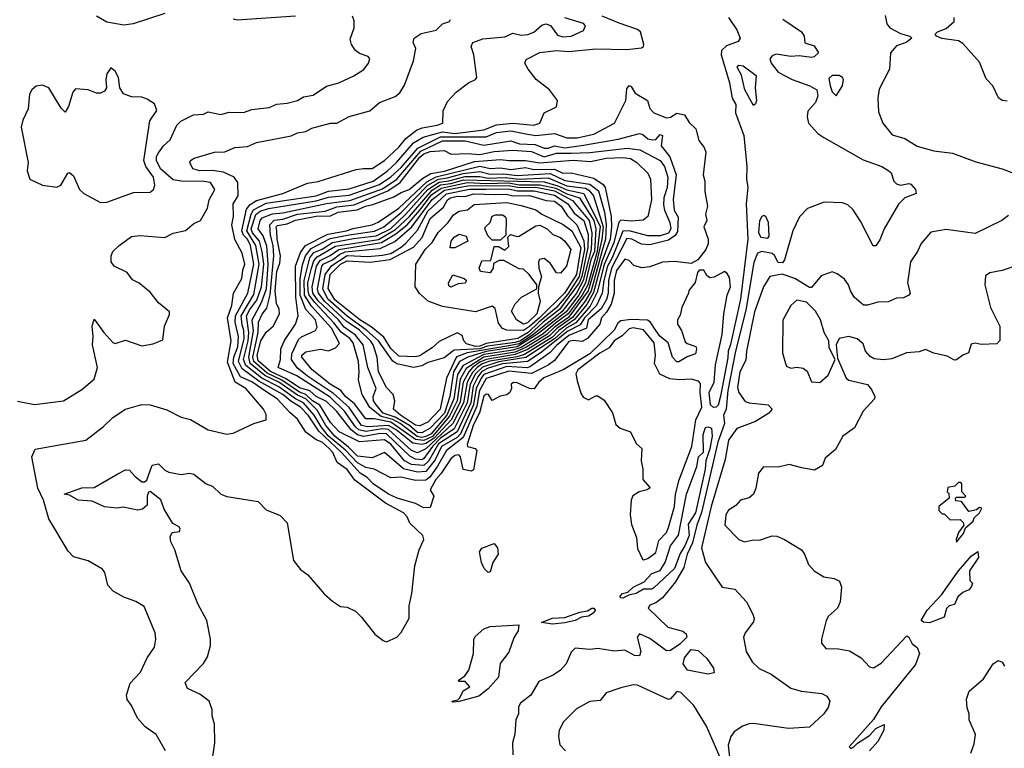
# Model space of a CAD drawing. Extents: x 1690054 to 1842981, y 782881 to 914114.
# Tile 157 of 256: x 1775845 to 1780595, y 820888 to 824404. Entities that reach past the tile are written whole.
import ezdxf

# ---------------------------------------------------------------- set-up
doc = ezdxf.new("R2010")
doc.units = 0

msp = doc.modelspace()

# ---------------------------------------------------------------- linework, layer by layer
at = {"layer": '0CON10XD'}
for points in [[(1776548.8, 820875), (1776504, 820955), (1776451.2, 820991.2), (1776412.8, 821032.8), (1776385, 821093.8), (1776363.5, 821123.5), (1776360, 821145), (1776378, 821202), (1776427.8, 821255), (1776460, 821325), (1776495, 821376.2), (1776502.7, 821415), (1776499.1, 821445), (1776445, 821572), (1776405, 821597.1), (1776347.4, 821617.4), (1776295.9, 821645.9), (1776271.2, 821675), (1776256.4, 821736.4), (1776245, 821752.5), (1776175, 821793.3), (1776105, 821811.2), (1776078.9, 821838.9), (1775985.1, 821995.1), (1775960.5, 822085), (1775933.1, 822143.1), (1775903.7, 822295), (1775919.2, 822330.8), (1776165, 822374.4), (1776249.5, 822440.5), (1776295, 822484.2), (1776355, 822524), (1776435, 822546.7), (1776475, 822545.5), (1776555, 822521.5), (1776625, 822486.2), (1776670, 822475), (1776755, 822425.6), (1776845, 822404), (1776875, 822408.8), (1776974.5, 822455.5), (1777035, 822473.3), (1777035, 822498.8), (1777021.1, 822525), (1776936.3, 822625), (1776884.8, 822654.8), (1776847.8, 822752.2), (1776865.1, 822854.9), (1776848.2, 822965), (1776868.4, 823025), (1776876.6, 823085), (1776917.5, 823155), (1776921.2, 823195), (1776931.4, 823225), (1776918.1, 823278.1), (1776883.7, 823343.7), (1776868.8, 823415), (1776875.9, 823455), (1776875.1, 823515), (1776899, 823555), (1776897.8, 823617.8), (1776880.4, 823645), (1776828.2, 823668.2), (1776775, 823677), (1776715, 823675.4), (1776680, 823685), (1776666.7, 823715), (1776670, 823725), (1776686.7, 823736.7), (1776785, 823765.4), (1776835, 823766.5), (1776883.2, 823786.8), (1776945, 823791.6), (1776988, 823812), (1777155, 823843.9), (1777185, 823858), (1777226, 823864), (1777255, 823880.2), (1777345, 823904.8), (1777375, 823905.3), (1777435, 823937), (1777534, 823965), (1777581.2, 824005), (1777656.7, 824033.3), (1777678.5, 824051.5), (1777701.3, 824088.7), (1777744.4, 824205), (1777755.6, 824265), (1777743.3, 824295), (1777748.1, 824315), (1777781.9, 824338.1), (1777855, 824354.2), (1777885, 824384.5), (1777919.2, 824395), (1777922.9, 824405)], [(1776545, 824433.6), (1776393.1, 824385), (1776347.8, 824377.8), (1776265, 824393.1), (1776215, 824421.2)], [(1776317.9, 822212.1), (1776355, 822231.4), (1776375, 822230.6), (1776400.6, 822200.6), (1776435, 822174.5), (1776446.8, 822173.2), (1776458.1, 822181.9), (1776485, 822254), (1776515, 822260), (1776545, 822230.6), (1776565, 822220), (1776625, 822210), (1776664.8, 822215.2), (1776685, 822211.4), (1776745, 822164.7), (1776775, 822152.3), (1776815, 822114.4), (1776845, 822103.3), (1776995, 822078.8), (1777035, 822038), (1777102.1, 822012.1), (1777135.8, 821975.8), (1777165.6, 821795), (1777200.3, 821750.3), (1777235.6, 821725), (1777313.9, 821633.9), (1777355, 821598), (1777392.7, 821572.7), (1777425, 821569.2), (1777465, 821550), (1777495, 821521.2), (1777559.3, 821439.3), (1777598, 821408), (1777615, 821401.2), (1777665, 821424), (1777685, 821446), (1777724.6, 821515.4), (1777723.5, 821575), (1777736.6, 821635), (1777752.2, 821767.8), (1777772.8, 821845), (1777794.5, 821895), (1777790, 821915), (1777728.1, 821975), (1777714.4, 822005), (1777696.2, 822025), (1777610.6, 822070.6), (1777462.7, 822182.7), (1777425, 822234.2), (1777376.8, 822266.8), (1777356.2, 822315), (1777337.7, 822335), (1777305, 822365.1), (1777275, 822376.1), (1777225, 822413.2), (1777185, 822476), (1777147.8, 822507.8), (1777087.8, 822575), (1777037, 822607), (1776965, 822657), (1776910.5, 822680.5), (1776875.8, 822745), (1776878.7, 822775), (1776896.9, 822825), (1776901.3, 822875), (1776884.8, 822944.8), (1776886.6, 822975), (1776946.5, 823085), (1776974.2, 823225), (1776959.2, 823315), (1776945, 823344.3), (1776924.5, 823365), (1776917.6, 823385), (1776940.1, 823489.9), (1776957.2, 823512.8), (1776988.1, 823531.9), (1777114.4, 823565), (1777234.3, 823615.7), (1777285, 823623.3), (1777468.4, 823681.6), (1777503.8, 823686.2), (1777545, 823685.6), (1777604.5, 823725), (1777675, 823788.3), (1777708.8, 823831.2), (1777759.2, 823870.8), (1777787.2, 823882.8), (1777860, 823895), (1777886.2, 823905), (1777887.5, 823965), (1777909.7, 824010.3), (1777950.8, 824055), (1778010.8, 824099.2), (1778044.2, 824115), (1778050.8, 824125), (1778035.6, 824235), (1778023.3, 824275), (1778031.4, 824295), (1778078.8, 824311.2), (1778185, 824320.9), (1778225, 824340), (1778265, 824330.4), (1778296.7, 824333.3), (1778325.1, 824344.9), (1778365, 824378.2), (1778384.3, 824384.3), (1778405.6, 824375.6), (1778439.2, 824329.2), (1778465, 824322.3), (1778505.6, 824324.4), (1778565, 824351.4), (1778574.5, 824375), (1778565, 824386.7), (1778475, 824413.3)], [(1776733.7, 823623.7), (1776625, 823624.3), (1776585, 823632), (1776524.1, 823684.1), (1776505.5, 823725), (1776505.9, 823744.1), (1776515, 823762.5), (1776538.8, 823795), (1776571.1, 823825), (1776603.8, 823895), (1776623.3, 823915), (1776683.8, 823945), (1776731.2, 823948.8), (1776755, 823959.2), (1776815, 823946.7), (1776855, 823957.3), (1776925, 823957.2), (1776965, 823971.6), (1777049.3, 823980.7), (1777085, 823996.2), (1777135, 824001.4), (1777185, 824014.7), (1777215, 824032.2), (1777260.6, 824039.4), (1777325, 824083.8), (1777385, 824099.2), (1777456.7, 824133.3), (1777506, 824164), (1777527.9, 824195), (1777534.3, 824215), (1777526.2, 824226.2), (1777485, 824241.5), (1777465.9, 824255.9), (1777445.4, 824285), (1777439.6, 824310.4), (1777458.7, 824365), (1777458.2, 824398.2), (1777450.8, 824420.8)], [(1777175, 824420.8), (1776895, 824402.4), (1776875, 824406.8)], [(1779264, 824415), (1779304.4, 824355), (1779321.4, 824315), (1779310.9, 824299.1), (1779255, 824278.2), (1779230.9, 824255), (1779229.5, 824235), (1779249.1, 824170.9), (1779269.6, 824099.6), (1779282, 824025), (1779299.7, 823995), (1779298.6, 823955), (1779338.8, 823845), (1779353.9, 823695), (1779351.4, 823635), (1779358.8, 823595), (1779350, 823515), (1779357.4, 823345), (1779322.6, 823055), (1779275, 822836.8), (1779263.2, 822805), (1779261.8, 822771.8), (1779226.9, 822586.9), (1779215, 822543.8), (1779205, 822534.1), (1779192.9, 822532.9), (1779178, 822545), (1779171.4, 822605), (1779195, 822655.5), (1779201.4, 822738.6), (1779233.8, 822885), (1779241.6, 822985), (1779259, 823075), (1779275.2, 823115), (1779269.4, 823159.4), (1779258.9, 823178.9), (1779245, 823188.8), (1779195, 823162), (1779175, 823158.8), (1779159.5, 823169.5), (1779145.8, 823195.8), (1779124, 823195), (1779114.5, 823185), (1779103.6, 823136.4), (1779073, 823097), (1779072.5, 823085), (1779039.2, 823015), (1779032.3, 822977.7), (1779018.8, 822955), (1779018, 822935), (1779038, 822905), (1779055, 822850), (1779065, 822841.4), (1779107.8, 822827.8), (1779111.1, 822815), (1779105, 822791.4), (1779065, 822777.5), (1779025, 822752.7), (1779015, 822753.1), (1778995.4, 822775), (1778974.5, 822844.5), (1778935, 822874.7), (1778913.8, 822903.8), (1778886.8, 822946.8), (1778874.6, 822954.6), (1778795, 822957.4), (1778745, 822951.7), (1778730.8, 822939.2), (1778713.8, 822906.2), (1778595, 822791.3), (1778466.9, 822715), (1778374.1, 822675.9), (1778349.6, 822655), (1778327.8, 822622.2), (1778305, 822624.1), (1778245, 822651.2), (1778227, 822653), (1778216, 822645), (1778217.1, 822625), (1778209.2, 822605), (1778195, 822594.1), (1778163.3, 822586.7), (1778125, 822566), (1778106.9, 822595), (1778095, 822596.8), (1778085, 822587.1), (1778062.8, 822507.2), (1778035, 822450.6), (1778003.8, 822353.8), (1778005, 822343.8), (1778042.5, 822335), (1778051.2, 822325), (1778035, 822232.5), (1778025, 822226), (1777984.1, 822234.1), (1777971.2, 822295), (1777963.9, 822303.9), (1777945, 822301.2), (1777924.8, 822285), (1777877.5, 822212.5), (1777852.1, 822185), (1777825.4, 822135), (1777843, 822105), (1777825, 822050.2), (1777795, 822048.8), (1777755, 822069.9), (1777665.5, 822095.5), (1777625, 822114.3), (1777550.7, 822165), (1777521.2, 822195), (1777487, 822215), (1777397.3, 822315), (1777288.3, 822418.3), (1777236.3, 822495), (1777200.3, 822535), (1777153, 822563), (1777115, 822595.3), (1776999.3, 822659.3), (1776918.7, 822718.7), (1776900.3, 822755), (1776927.7, 822865), (1776926.2, 822905), (1776918, 822932), (1776914.2, 822975), (1776975, 823078.4), (1777001, 823225), (1776984.9, 823315), (1776941.3, 823385), (1776961.2, 823465), (1776973.6, 823486.4), (1777035, 823518.6), (1777275, 823554.7), (1777335, 823577.3), (1777435, 823587.9), (1777550.8, 823625), (1777617.5, 823672.5), (1777663.2, 823715), (1777745, 823809.9), (1777792.4, 823837.6), (1777885, 823862.7), (1777945, 823855.6), (1778085, 823873.3), (1778145, 823897.4), (1778225, 823904.5), (1778325.2, 823894.8), (1778354, 823905), (1778376, 823955), (1778435, 823984), (1778439.6, 824015), (1778401.8, 824065), (1778337.5, 824115), (1778297.5, 824165), (1778282.5, 824195), (1778288.1, 824211.9), (1778354.4, 824245.6), (1778434.7, 824255.3), (1778495, 824250.9), (1778625, 824264.2), (1778775, 824260.3), (1778845, 824268.8), (1778855.2, 824274.8), (1778856.8, 824285), (1778840, 824345), (1778825, 824357.2), (1778737.4, 824387.4), (1778655, 824420.7)], [(1779527.3, 824407.3), (1779617.1, 824345), (1779630, 824325), (1779632.9, 824292.9), (1779678.5, 824278.5), (1779698.8, 824245), (1779677.5, 824225), (1779665, 824222.2), (1779605, 824229.5), (1779565, 824226.5), (1779495, 824237.7), (1779475, 824230.3), (1779464.7, 824215), (1779470, 824195), (1779505, 824151), (1779572, 824115), (1779657.3, 824085), (1779691.2, 824065), (1779695, 824036.7), (1779685.2, 824004.8), (1779647.3, 823962.7), (1779644.2, 823935), (1779650.8, 823905), (1779695.4, 823855.4), (1779724.2, 823835), (1779915, 823727.9), (1780004, 823695), (1780038, 823675), (1780049.4, 823665), (1780062.9, 823625), (1780075, 823611.4), (1780095, 823605.8), (1780135, 823613.3), (1780145, 823610), (1780166.2, 823585), (1780170, 823565), (1780115.6, 823544.4), (1780085, 823514), (1780015.7, 823395), (1779995, 823341.2), (1779975, 823313.3), (1779962.7, 823312.7), (1779902.4, 823432.4), (1779866.4, 823486.4), (1779840.4, 823510.4), (1779815, 823520.5), (1779725.6, 823524.4), (1779646.4, 823493.6), (1779607.9, 823452.1), (1779575.5, 823385), (1779534.7, 823245), (1779525, 823231.6), (1779505, 823232.2), (1779487, 823267), (1779475.2, 823275.2), (1779425, 823285.5), (1779405, 823277.8), (1779387.8, 823232.2), (1779347.9, 823002.1), (1779298.8, 822805), (1779262, 822615), (1779252.9, 822525), (1779240.4, 822495), (1779245.3, 822455), (1779212.9, 822365), (1779134, 822026), (1779111.4, 821965), (1779091, 821879), (1779066, 821825), (1779049.1, 821760.9), (1779009.2, 821690.8), (1778946.7, 821613.3), (1778915, 821590.7), (1778885, 821578.6), (1778878, 821565), (1778972.4, 821472.4), (1779045, 821452.5), (1779060.3, 821440.3), (1779064, 821425), (1779030.1, 821389.9), (1778985, 821360.2), (1778965, 821358.5), (1778885, 821417.8), (1778835, 821440.6), (1778823.6, 821425), (1778841.5, 821355), (1778835, 821333.6), (1778811.9, 821335), (1778765, 821361.6), (1778715, 821356.8), (1778635, 821369.6), (1778595, 821364.4), (1778525, 821371.2), (1778505, 821352.5), (1778482, 821295), (1778453.8, 821265), (1778419.1, 821240.9), (1778349.1, 821210.9), (1778310.6, 821145), (1778261.4, 821105), (1778251.9, 821088.1), (1778251.3, 821055), (1778238.1, 821025), (1778233.2, 820956.8), (1778222.5, 820915), (1778223.6, 820856.4)], [(1780020, 824425), (1780028.8, 824385), (1780043.3, 824365), (1780095, 824337.1), (1780140, 824325), (1780150, 824315), (1780121.2, 824295), (1780075, 824278.1), (1780047.1, 824245), (1780041.9, 824165), (1779991.6, 824068.4), (1779984.6, 824025), (1779989.1, 823959.1), (1780008.8, 823905), (1780055, 823848), (1780115, 823831.1), (1780175, 823793.8), (1780255, 823770.9), (1780345, 823760), (1780458.3, 823718.3), (1780584.7, 823684.7), (1780665, 823654.4)], [(1780609.4, 824010.6), (1780584.5, 824014.5), (1780567.1, 824027.1), (1780540, 824085), (1780508.5, 824118.5), (1780475, 824198.8), (1780395, 824289.6), (1780375, 824302.3), (1780293.8, 824313.8), (1780267.5, 824325), (1780262.5, 824335), (1780272.5, 824345), (1780315, 824362.5), (1780354, 824395), (1780354.2, 824415)], [(1776235, 823522), (1776265, 823523.8), (1776395, 823570), (1776475, 823571.5), (1776491.5, 823585), (1776497.3, 823605), (1776490.6, 823645), (1776453.4, 823695), (1776444.4, 823725), (1776473.1, 823916.9), (1776506.2, 823966.2), (1776495, 823997.5), (1776460.7, 824020.7), (1776435, 824030), (1776385, 824032), (1776346.2, 824046.2), (1776328.8, 824075), (1776322.5, 824125), (1776305, 824156), (1776285, 824171.2), (1776265, 824143.8), (1776260, 824115), (1776264, 824076), (1776255, 824060), (1776235, 824050), (1776215, 824050), (1776175, 824065.8), (1776115, 824071.2), (1776100.8, 824055), (1776080, 823985), (1776065, 823957.5), (1776045, 823976.7), (1775985.5, 824075.5), (1775955, 824088), (1775925, 824083.8), (1775904.2, 824065.8), (1775893.3, 824045), (1775886.1, 823973.9), (1775860.3, 823919.7), (1775852.9, 823885), (1775886, 823715), (1775881.2, 823675), (1775894.1, 823634.1), (1775955, 823606.2), (1776025, 823596.2), (1776043.3, 823605), (1776077, 823663), (1776085, 823666.7), (1776105, 823650), (1776134.3, 823585), (1776154, 823565), (1776235, 823522)], [(1779385, 823990), (1779343.3, 824065), (1779326.8, 824136.8), (1779307.1, 824175), (1779314, 824185), (1779335, 824181.5), (1779398.5, 824135), (1779392.9, 824075), (1779399.2, 824015), (1779395, 823997.5), (1779385, 823990)], [(1779785, 824036.7), (1779815, 824084.4), (1779819.6, 824115), (1779815, 824125.5), (1779798.8, 824135), (1779764.6, 824135.4), (1779749.2, 824120.8), (1779754.7, 824085), (1779765, 824056.2), (1779785, 824036.7)], [(1777755, 822180.8), (1777683.6, 822196.4), (1777635, 822193.6), (1777555.6, 822235.6), (1777515, 822243), (1777475, 822266.2), (1777416.9, 822326.9), (1777335.8, 822395), (1777299.8, 822439.8), (1777265.7, 822495.7), (1777214.9, 822554.9), (1777175, 822574.2), (1777095, 822632), (1777013.5, 822673.5), (1776935.7, 822735), (1776924.8, 822765), (1776947.8, 822855), (1776950.4, 822895), (1776939.6, 822975), (1776955, 823006.2), (1776989.2, 823050.8), (1777011.7, 823115), (1777022.4, 823225), (1777015.3, 823284.7), (1777001.9, 823335), (1776968.5, 823375), (1776962, 823395), (1776985, 823464.6), (1777005, 823479.7), (1777045, 823493.8), (1777275, 823530.6), (1777335, 823547.7), (1777435, 823556.7), (1777581, 823609), (1777635, 823645.9), (1777685, 823691.3), (1777765.2, 823784.8), (1777875, 823838.9), (1778095, 823839.1), (1778145, 823860.1), (1778215, 823867.9), (1778295, 823851.5), (1778335, 823845.1), (1778424.9, 823854.9), (1778485, 823834.3), (1778535, 823833.8), (1778615, 823852), (1778714.6, 823905), (1778768.9, 824015), (1778775, 824070), (1778785, 824087.5), (1778795, 824082.5), (1778815, 824050), (1778873.8, 824015), (1778885.5, 823975), (1778904.8, 823954.8), (1778965, 823930.8), (1778985, 823934.4), (1779015, 823953.9), (1779053.1, 823945), (1779075, 823908.5), (1779107.2, 823877.2), (1779121.2, 823821.2), (1779147, 823787), (1779155.5, 823765.5), (1779143.1, 823655), (1779151.1, 823625), (1779149.9, 823575), (1779163.7, 823505), (1779153.4, 823465), (1779159.7, 823435), (1779145.1, 823405), (1779165.9, 823345), (1779167.2, 823322.8), (1779154.8, 823295), (1779116.4, 823245), (1779085, 823228.2), (1779005, 823237.7), (1778945.7, 823234.3), (1778885, 823211.4), (1778846.5, 823206.5), (1778808.7, 823218.7), (1778785, 823242), (1778765, 823247.9), (1778725, 823194.5), (1778712.5, 823145), (1778713.4, 823085), (1778698.1, 823031.9), (1778676.9, 822993.1), (1778652.7, 822965), (1778644.7, 822935), (1778585.1, 822864.9), (1778558.4, 822851.6), (1778515, 822856), (1778495, 822850.9), (1778425, 822758.9), (1778395, 822736.5), (1778315, 822696.7), (1778205, 822708.1), (1778095, 822672.4), (1778062.8, 822615), (1778050.4, 822539.6), (1777985, 822388.1), (1777905, 822325.1), (1777861.1, 822248.9), (1777823.1, 822196.9), (1777805, 822181.4), (1777755, 822180.8)], [(1777765, 822219.9), (1777696.1, 822236.1), (1777605, 822316.1), (1777545, 822289.8), (1777475, 822297.3), (1777431.8, 822341.8), (1777365.4, 822395), (1777322.6, 822445), (1777280.1, 822520.1), (1777225, 822574), (1777185, 822592.6), (1777095, 822655.6), (1777027.3, 822687.3), (1776957, 822745), (1776950, 822775), (1776972.5, 822902.5), (1776966.4, 822955), (1777011.2, 823038.8), (1777035.3, 823105), (1777044.7, 823225), (1777037.9, 823312.1), (1777020.5, 823360.5), (1776995.2, 823395), (1777005, 823434.5), (1777015, 823448.1), (1777065, 823467.9), (1777115, 823472.1), (1777325, 823517.2), (1777438.5, 823531.5), (1777595, 823587.4), (1777664.6, 823635), (1777780.6, 823769.4), (1777885, 823820.1), (1777995, 823819.9), (1778085, 823799.5), (1778215, 823819.8), (1778255.8, 823805.8), (1778332.3, 823802.3), (1778375.2, 823784.8), (1778395, 823784.8), (1778425, 823795.6), (1778475, 823785.6), (1778565, 823798), (1778732.2, 823827.8), (1778835, 823855.4), (1778850.7, 823850.7), (1778875, 823830), (1778896.1, 823823.9), (1778913.8, 823826.2), (1778935, 823850), (1778946.7, 823845), (1778940, 823795), (1778981.9, 823741.9), (1779011.9, 823655), (1778997.1, 823537.1), (1779002.2, 823485), (1779021.4, 823451.4), (1779018.1, 823381.9), (1779007.5, 823362.5), (1778975, 823339.6), (1778885, 823318.5), (1778845, 823320.4), (1778798.1, 823345), (1778775, 823348), (1778700.4, 823205), (1778685.5, 823145), (1778683.9, 823083.9), (1778675.5, 823054.5), (1778651.2, 823008.8), (1778588.5, 822955), (1778579.2, 822915), (1778495, 822880.7), (1778435, 822832.6), (1778405, 822797.4), (1778309.5, 822730.5), (1778295, 822724.6), (1778195, 822731.2), (1778085, 822691.7), (1778071, 822675), (1778047.5, 822625), (1778035, 822545), (1777972, 822405), (1777955, 822388.1), (1777880.8, 822345), (1777849.4, 822280.6), (1777805, 822223.4), (1777765, 822219.9)], [(1777795, 822252), (1777735, 822258.2), (1777701.4, 822275), (1777635, 822355.7), (1777605, 822377.1), (1777485, 822366.2), (1777385.9, 822415), (1777345, 822459.7), (1777293.6, 822543.6), (1777257.6, 822565), (1777225.8, 822595.8), (1777195, 822607.4), (1777110.3, 822665), (1777039, 822699), (1776974.9, 822754.9), (1776970.5, 822775), (1776996, 822895), (1776997.2, 822945), (1777015, 822983.8), (1777037.2, 823012.8), (1777052.9, 823077.1), (1777071.1, 823265), (1777068.6, 823315), (1777054.4, 823364.4), (1777051.6, 823415), (1777073.1, 823436.9), (1777115, 823441.1), (1777185, 823465.2), (1777319.1, 823480.9), (1777375, 823500.8), (1777458.7, 823511.3), (1777621.4, 823578.6), (1777680.9, 823619.1), (1777775, 823740.1), (1777795, 823756.4), (1777825, 823768.6), (1777892.6, 823772.6), (1777927.5, 823755), (1778005, 823758.9), (1778065, 823753.5), (1778135, 823767.5), (1778225, 823774.4), (1778315, 823768.2), (1778375, 823743), (1778435, 823760.4), (1778505, 823760.8), (1778595, 823763.7), (1778775.8, 823784.2), (1778836.5, 823776.5), (1778935, 823725.4), (1778955.8, 823695.8), (1778971.6, 823645), (1778968.3, 823595), (1778952.6, 823545), (1778951.3, 823511.3), (1778955.8, 823485), (1778981.5, 823425), (1778986.2, 823395), (1778975, 823374.2), (1778935, 823360.7), (1778875, 823361.3), (1778786, 823386), (1778755, 823382.9), (1778703.6, 823255), (1778681.6, 823215), (1778663.5, 823145), (1778655.9, 823085), (1778628.3, 823025), (1778569.7, 822965), (1778548.9, 822931.1), (1778489.6, 822900.4), (1778355.9, 822794.1), (1778295, 822754.6), (1778175, 822743.6), (1778105, 822723), (1778075, 822705.9), (1778055, 822681), (1778032.6, 822635), (1778021, 822555), (1777955.1, 822415), (1777865, 822356.8), (1777816.9, 822273.1), (1777795, 822252)], [(1777785, 822280.9), (1777755, 822282.6), (1777727, 822297), (1777615, 822405.2), (1777585, 822407.8), (1777505, 822392.9), (1777475, 822401.3), (1777444.5, 822424.5), (1777375, 822513.6), (1777325, 822562.4), (1777275.9, 822585.9), (1777245, 822612.7), (1777195, 822627.1), (1777131, 822671), (1777055, 822706.1), (1776995, 822758.1), (1776990.5, 822785), (1777008.4, 822855), (1777034.4, 822895.6), (1777068.7, 822925), (1777099, 822985), (1777096.8, 823006.8), (1777083.5, 823035), (1777078.4, 823095), (1777085, 823188.9), (1777100.2, 823229.8), (1777103.4, 823265), (1777086.8, 823345), (1777085.5, 823385.5), (1777082.4, 823405), (1777088.9, 823411.1), (1777135, 823419.6), (1777176.2, 823436.2), (1777275, 823455.7), (1777345, 823457.9), (1777381.8, 823475), (1777473.3, 823486.7), (1777513.1, 823505), (1777548.2, 823511.8), (1777650.3, 823549.7), (1777685, 823570.9), (1777724.2, 823585), (1777790.5, 823639.5), (1777828.7, 823661.3), (1777895, 823672.7), (1778040, 823720), (1778165, 823730.2), (1778205, 823724.5), (1778285, 823725.4), (1778353.4, 823713.4), (1778515, 823726.1), (1778599.6, 823720.4), (1778675, 823735.5), (1778755, 823739.6), (1778792.5, 823735), (1778822.5, 823715), (1778875, 823663.3), (1778888, 823635), (1778894, 823535), (1778875.7, 823454.3), (1778853, 823437), (1778795, 823432.5), (1778745, 823436.9), (1778735, 823427.5), (1778711.9, 823328.1), (1778665, 823223), (1778631.5, 823088.5), (1778598, 823022), (1778528.9, 822941.1), (1778485, 822916.6), (1778425.8, 822864.2), (1778286.5, 822773.5), (1778156.7, 822753.3), (1778077.3, 822727.3), (1778044.6, 822695), (1778017.9, 822645), (1778003.7, 822555), (1777940.7, 822429.3), (1777875, 822384.9), (1777836.8, 822345), (1777795, 822286), (1777785, 822280.9)], [(1777765, 822313.9), (1777735, 822325.7), (1777625, 822426.3), (1777595, 822429.3), (1777515, 822416.9), (1777481.2, 822425), (1777465, 822439), (1777412.6, 822515), (1777342.8, 822582.8), (1777182.6, 822685), (1777091.9, 822725), (1777102.9, 822765), (1777104.7, 822815.3), (1777123.4, 822856.6), (1777175, 822934.6), (1777188.8, 822975), (1777176.7, 823065), (1777175.7, 823215), (1777199.3, 823280.7), (1777224.8, 823315.2), (1777331.4, 823368.6), (1777421.8, 823385), (1777453.4, 823396.6), (1777546.2, 823413.8), (1777575, 823427.5), (1777675, 823494.5), (1777809, 823621), (1777853.7, 823646.3), (1778065, 823696.6), (1778115, 823686.5), (1778165, 823688.8), (1778215, 823681.5), (1778285, 823691.3), (1778325, 823680.8), (1778425, 823683.5), (1778465, 823663.5), (1778505, 823665.8), (1778615, 823640), (1778659.4, 823609.4), (1778669.8, 823595), (1778698.3, 823455), (1778700.7, 823405), (1778694.4, 823344.4), (1778653.2, 823235), (1778612.8, 823087.2), (1778581, 823029), (1778522.5, 822957.5), (1778445.5, 822905), (1778415, 822872.4), (1778281.1, 822788.9), (1778243.1, 822776.9), (1778113.7, 822756.3), (1778076.8, 822743.2), (1778051.5, 822725), (1778029, 822701), (1778003.2, 822655), (1777986.3, 822555), (1777935, 822454.8), (1777805, 822332.9), (1777765, 822313.9)], [(1777785, 822353.9), (1777741.1, 822361.1), (1777661.8, 822425), (1777625, 822446.2), (1777525, 822439.9), (1777495, 822445.8), (1777435, 822531.9), (1777359.8, 822599.8), (1777233.5, 822683.5), (1777184.4, 822724.4), (1777157.1, 822765), (1777158.8, 822791.2), (1777189.6, 822860.4), (1777205, 822873.6), (1777272.1, 822905), (1777280, 822920), (1777272.5, 822955), (1777225, 823005.8), (1777198, 823075), (1777198.6, 823155), (1777209.1, 823220.9), (1777224.2, 823265), (1777250.7, 823299.3), (1777342.5, 823347.5), (1777435, 823366.6), (1777557.1, 823382.9), (1777602.7, 823405), (1777685.7, 823474.3), (1777814.7, 823605.3), (1777865, 823634.3), (1777909.7, 823640.3), (1777985, 823662.6), (1778065, 823671.8), (1778115, 823658.1), (1778180.3, 823659.7), (1778245, 823652.1), (1778405, 823662.1), (1778475, 823627.6), (1778595, 823611.1), (1778637.6, 823577.6), (1778666.1, 823476.1), (1778675.2, 823415.2), (1778672, 823345), (1778655, 823291.1), (1778602.2, 823095), (1778573.4, 823046.6), (1778512.2, 822967.8), (1778436.2, 822913.8), (1778401.3, 822878.7), (1778295, 822812.6), (1778235, 822788.1), (1778095, 822764.8), (1778065, 822751.5), (1778029.9, 822725), (1778011.4, 822705), (1777984.3, 822655.7), (1777970.4, 822559.6), (1777927.8, 822475), (1777844.3, 822385), (1777805, 822358.3), (1777785, 822353.9)], [(1777795, 822373.5), (1777755, 822377.7), (1777635, 822461.8), (1777555, 822477.4), (1777515, 822478.4), (1777459.9, 822549.9), (1777416.8, 822585), (1777394.4, 822614.4), (1777343.8, 822645), (1777255.6, 822715), (1777206.7, 822775), (1777206.7, 822785), (1777225, 822801.2), (1777295.8, 822814.2), (1777335, 822806.1), (1777369.4, 822820.6), (1777388.8, 822841.2), (1777349.7, 822915), (1777252.3, 823022.3), (1777219.3, 823075), (1777217.7, 823145), (1777245.3, 823254.7), (1777265, 823280.6), (1777305, 823297.4), (1777355, 823329.7), (1777455, 823348.1), (1777565, 823360.6), (1777634.2, 823395), (1777705.8, 823464.2), (1777815, 823585.2), (1777869.3, 823620.7), (1777915, 823626.3), (1777995, 823647.9), (1778065, 823647.2), (1778105, 823639.8), (1778186.7, 823643.3), (1778255, 823634.9), (1778395, 823640.5), (1778485, 823602.1), (1778575, 823591.4), (1778591.5, 823581.5), (1778613.9, 823555), (1778660.3, 823405), (1778653.3, 823343.3), (1778627.6, 823232.4), (1778587.6, 823095), (1778492.5, 822967.5), (1778425, 822920.8), (1778388.1, 822885), (1778287.6, 822822.4), (1778235, 822800.3), (1778084.8, 822775.2), (1777999.7, 822720.3), (1777970.3, 822669.7), (1777955.2, 822565), (1777919, 822491), (1777836.9, 822393.1), (1777795, 822373.5)], [(1775835, 822563.1), (1775917.3, 822547.3), (1776056.7, 822565), (1776145, 822620), (1776205, 822668.9), (1776220.5, 822725), (1776197.1, 822835), (1776200.3, 822875), (1776194.1, 822925.9), (1776205, 822958.8), (1776251.5, 822895), (1776295, 822846), (1776305, 822842), (1776355, 822858), (1776435, 822830), (1776489.3, 822840.7), (1776535, 822860), (1776543.8, 822925), (1776568.3, 822981.7), (1776567.5, 822995), (1776515, 823037.5), (1776475, 823088.6), (1776422.2, 823132.2), (1776388.8, 823148.8), (1776364, 823185), (1776301.5, 823215), (1776286.9, 823235), (1776285.7, 823265), (1776295, 823285.8), (1776324.3, 823315), (1776385, 823357.8), (1776425, 823362.7), (1776545, 823353.2), (1776585.6, 823374.4), (1776645, 823386.4), (1776685, 823420), (1776717.1, 823435), (1776750.5, 823495), (1776758.9, 823535), (1776786, 823585), (1776765, 823618.8), (1776733.7, 823623.7)], [(1777785, 822387.4), (1777762.5, 822392.5), (1777680.5, 822455), (1777644.7, 822474.7), (1777589.7, 822489.7), (1777535, 822533.2), (1777496.7, 822595), (1777479.6, 822665), (1777483.3, 822705), (1777479, 822755), (1777453.3, 822845), (1777438.2, 822865), (1777395.7, 822895.7), (1777361.4, 822941.4), (1777268.7, 823038.7), (1777241.7, 823075), (1777237.7, 823095), (1777236, 823135), (1777252.7, 823205), (1777265, 823240.6), (1777280.8, 823259.2), (1777368.2, 823311.8), (1777576.2, 823343.8), (1777658.1, 823391.9), (1777725, 823454.2), (1777835, 823582.3), (1777875, 823607.5), (1777925, 823613.9), (1777988.6, 823631.4), (1778375, 823621.5), (1778442.1, 823602.1), (1778485, 823582.8), (1778566.2, 823566.2), (1778645.6, 823405.6), (1778631.2, 823285), (1778586.2, 823125), (1778558.5, 823075), (1778491.5, 822985), (1778430.5, 822939.5), (1778371.4, 822888.6), (1778265, 822822.8), (1778225, 822809.7), (1778085, 822788.3), (1777984.6, 822735.4), (1777957.8, 822692.2), (1777940.4, 822575), (1777906.2, 822495), (1777829.8, 822405), (1777805, 822392.4), (1777785, 822387.4)], [(1777785, 822409.9), (1777765, 822411.3), (1777726.5, 822446.5), (1777656.6, 822486.6), (1777598.8, 822505), (1777564.6, 822545), (1777552.9, 822565), (1777550.5, 822585), (1777565.2, 822625), (1777525.1, 822725), (1777502.2, 822835), (1777465, 822882.4), (1777410.8, 822920.8), (1777382.5, 822955), (1777285, 823046.9), (1777259.9, 823085), (1777256.2, 823115), (1777276.7, 823215), (1777295, 823242.7), (1777343.2, 823266.8), (1777384.1, 823295.9), (1777591, 823329), (1777659.6, 823370.4), (1777715.3, 823414.7), (1777775.2, 823484.8), (1777831.3, 823558.7), (1777878.2, 823591.8), (1778005, 823617.9), (1778095, 823613.1), (1778205, 823616.6), (1778255, 823607.6), (1778356.7, 823606.7), (1778431.4, 823591.4), (1778485, 823564.1), (1778546.7, 823545), (1778614.3, 823435), (1778624.5, 823394.5), (1778617.9, 823285), (1778601.3, 823245), (1778575.3, 823135), (1778542.4, 823075), (1778481.2, 822995), (1778344.1, 822885.9), (1778245.2, 822825.2), (1778095, 822803.5), (1778006.6, 822775), (1777966.5, 822755), (1777938.6, 822705), (1777919.9, 822585), (1777894.6, 822505), (1777825, 822433.4), (1777785, 822409.9)], [(1777775, 822444.1), (1777755, 822448), (1777682.4, 822495), (1777649.1, 822525), (1777654.6, 822565), (1777647.3, 822595), (1777615, 822628.9), (1777576.9, 822705), (1777569.5, 822775), (1777550.4, 822835), (1777537.5, 822855), (1777485, 822905.8), (1777420, 822950), (1777316.9, 823045), (1777286.6, 823085), (1777281.7, 823105), (1777302.6, 823215), (1777309.7, 823225), (1777355, 823245.2), (1777388.2, 823271.8), (1777415, 823283.6), (1777585, 823300.2), (1777655, 823334.4), (1777736.7, 823405), (1777835, 823537.1), (1777895, 823581.6), (1778006.8, 823603.2), (1778205, 823603.6), (1778255, 823593.8), (1778335.6, 823595.6), (1778425, 823578.8), (1778512.1, 823532.1), (1778592.1, 823435), (1778605.9, 823375), (1778602, 823295), (1778564.4, 823145.6), (1778531.2, 823085), (1778460.5, 822995), (1778318.8, 822881.2), (1778255, 822839.4), (1778195, 822828.8), (1778003.7, 822796.3), (1777952, 822778), (1777904, 822675), (1777873.8, 822525), (1777815, 822461.9), (1777775, 822444.1)], [(1777745, 822726), (1777665, 822744), (1777645.5, 822755.5), (1777576.8, 822855), (1777520.6, 822905), (1777425, 822973.6), (1777332.5, 823055), (1777307.9, 823105), (1777318.3, 823175), (1777351.5, 823218.5), (1777425, 823266.6), (1777525, 823260.8), (1777595, 823268.4), (1777635, 823276.6), (1777685, 823307.1), (1777708.1, 823325), (1777765, 823389.3), (1777815, 823479.5), (1777905, 823564.3), (1778015, 823587.1), (1778094.1, 823585.9), (1778205, 823587.3), (1778245, 823578.7), (1778325, 823577.9), (1778425, 823558.2), (1778489.5, 823515), (1778520.9, 823470.9), (1778566.3, 823435), (1778587.4, 823367.4), (1778586.2, 823305), (1778556.9, 823165), (1778543.9, 823135), (1778449.7, 823005), (1778371.1, 822945), (1778307, 822885), (1778260.8, 822855), (1778235, 822846), (1778101.5, 822828.5), (1778065, 822816), (1777941.1, 822808.9), (1777892.3, 822772.3), (1777815, 822749.6), (1777785, 822734.2), (1777745, 822726)], [(1777755, 822776.9), (1777675, 822780.3), (1777635, 822817.6), (1777601.8, 822871.8), (1777541.5, 822921.5), (1777485.8, 822955), (1777365, 823052.4), (1777332.7, 823107.3), (1777343.4, 823175), (1777393.3, 823225), (1777425, 823241.2), (1777535.4, 823234.6), (1777632.3, 823247.7), (1777745, 823306.8), (1777787.2, 823352.8), (1777825.7, 823445), (1777890.5, 823499.5), (1777909.6, 823535), (1777922.9, 823545), (1777955, 823552.1), (1777995, 823550.6), (1778035, 823564), (1778140.1, 823559.9), (1778191.5, 823561.5), (1778225, 823554), (1778305, 823556.3), (1778385, 823531.7), (1778425, 823528.1), (1778457.2, 823505), (1778487.7, 823457.7), (1778532.6, 823415), (1778567.4, 823337.4), (1778569.9, 823295), (1778544.1, 823165), (1778489.7, 823080.3), (1778435.5, 823015), (1778349.5, 822945), (1778299, 822895), (1778248.3, 822865), (1778095, 822841), (1778065, 822828.5), (1778045, 822827.1), (1778000.3, 822840.3), (1777988.4, 822855), (1777980.5, 822880.5), (1777955, 822893.3), (1777868.8, 822851.2), (1777835, 822820.1), (1777795.6, 822795), (1777775, 822782.1), (1777755, 822776.9)], [(1778275, 822904.7), (1778195, 822905.2), (1778175, 822913.6), (1778155, 822940), (1778139.7, 823009.7), (1778125, 823022), (1778045, 822994.5), (1777885, 823019.6), (1777815.9, 823045.9), (1777773.4, 823083.4), (1777752.5, 823115), (1777755.7, 823225), (1777802.8, 823297.2), (1777835, 823329), (1777863.3, 823376.7), (1777912.3, 823425), (1777937.3, 823462.7), (1777965, 823479.5), (1778005, 823486.8), (1778037.5, 823512.5), (1778195, 823522.5), (1778265, 823507.9), (1778335, 823487.2), (1778365, 823465.6), (1778466.6, 823416.6), (1778509.5, 823385), (1778552.9, 823305), (1778531.7, 823175), (1778473.1, 823085), (1778352.5, 822965), (1778305, 822922.8), (1778275, 822904.7)], [(1778165, 823340), (1778125, 823340), (1778105, 823360), (1778090, 823395), (1778092.5, 823405), (1778114.3, 823425.7), (1778124.2, 823455.8), (1778143, 823463), (1778175, 823462.5), (1778187.5, 823455), (1778191.7, 823441.7), (1778190, 823365), (1778165, 823340)], [(1780615, 823459.4), (1780583.8, 823435), (1780455, 823372.9), (1780315, 823392.2), (1780241.5, 823378.5), (1780195, 823323.8), (1780177.3, 823285), (1780142.7, 823235), (1780128.5, 823135), (1780140.9, 823085), (1780134.6, 823075), (1780108.3, 823061.7), (1780075, 823060.3), (1780035, 823043.2), (1779985, 823041.1), (1779935, 823026.1), (1779916.2, 823026.2), (1779870.7, 823065), (1779853.1, 823095), (1779844.5, 823125), (1779825, 823151.4), (1779788.3, 823178.3), (1779765, 823186.7), (1779712.1, 823167.9), (1779665, 823111.9), (1779655, 823112.3), (1779585, 823154.9), (1779523.8, 823176.2), (1779464.3, 823165.7), (1779434.2, 823115), (1779390, 822995), (1779352.4, 822805), (1779349.2, 822760.8), (1779320, 822705), (1779308.8, 822628.8), (1779315.2, 822605), (1779345, 822561.3), (1779364.4, 822554.4), (1779455.9, 822545.9), (1779475.5, 822525), (1779460, 822505), (1779395.6, 822464.4), (1779305, 822430.8), (1779264.7, 822375.3), (1779248.8, 822281.2), (1779181.3, 822055), (1779135, 821856), (1779154.1, 821784.1), (1779234.8, 821664.8), (1779295.1, 821655.1), (1779352, 821595), (1779382.5, 821535), (1779388.9, 821515), (1779385, 821497.5), (1779344.8, 821445.2), (1779337.5, 821425), (1779350, 821355), (1779378.5, 821305), (1779413.2, 821273.2), (1779470, 821245), (1779565, 821178.9), (1779615, 821164.1), (1779715, 821151.9), (1779738.9, 821138.9), (1779753.1, 821115), (1779745.4, 821085), (1779725.3, 821055), (1779655, 820990), (1779553.9, 820983.9), (1779385, 821007.3), (1779365, 821005.5), (1779332, 820995), (1779292.4, 820967.6), (1779275.4, 820944.6), (1779263.6, 820903.6)], [(1779455, 823349.4), (1779461.1, 823358.9), (1779457.8, 823425), (1779445, 823453.8), (1779435, 823460), (1779425, 823454), (1779415, 823433.8), (1779409.1, 823375), (1779420, 823355), (1779455, 823349.4)], [(1778275, 822935.6), (1778242.1, 822955), (1778217.5, 822997.5), (1778235, 823032.9), (1778266, 823065), (1778340, 823105), (1778340, 823125), (1778302.5, 823175), (1778275, 823200), (1778255, 823202.5), (1778181.7, 823241.7), (1778158.3, 823241.7), (1778131.7, 823228.3), (1778130, 823205), (1778115, 823183.3), (1778068.3, 823188.3), (1778062.5, 823205), (1778075, 823240), (1778118.3, 823241.7), (1778135, 823310), (1778155, 823310), (1778185, 823292.5), (1778205, 823310), (1778200, 823355), (1778212.5, 823367.5), (1778245, 823357.5), (1778255, 823360), (1778335, 823410), (1778355, 823412.5), (1778390, 823395), (1778417.3, 823367.3), (1778455, 823352.5), (1778475, 823336.2), (1778504.3, 823295), (1778482.5, 823215), (1778455, 823181.2), (1778435, 823183.3), (1778405, 823230), (1778375, 823252.5), (1778353, 823247), (1778347.5, 823235), (1778350, 823205), (1778363.3, 823165), (1778347.5, 823115), (1778346.7, 823085), (1778355.6, 823045), (1778340, 822985), (1778295, 822941.8), (1778275, 822935.6)], [(1777922.5, 823302.5), (1777927.5, 823335), (1777941.2, 823355), (1777965, 823370), (1777999.3, 823359.3), (1778007.5, 823335), (1777945, 823303.3), (1777922.5, 823302.5)], [(1780660.3, 823219.7), (1780585, 823194), (1780525, 823183.3), (1780505, 823167.5), (1780501.2, 823125), (1780528.6, 823015), (1780574, 822925), (1780573.6, 822856.4), (1780559.3, 822840.7), (1780483.6, 822836.4), (1780455, 822843.3), (1780435, 822838.8), (1780423.3, 822796.7), (1780395, 822785.8), (1780365, 822762.2), (1780355, 822761.2), (1780320.4, 822780.4), (1780254.9, 822794.9), (1780215, 822811.8), (1780185, 822801.1), (1780123, 822797), (1780052.6, 822767.4), (1780012.2, 822762.2), (1779967.2, 822767.2), (1779948.5, 822778.5), (1779925.3, 822805), (1779915, 822840.5), (1779885, 822864.7), (1779845, 822875.8), (1779799.2, 822865), (1779784.5, 822835.5), (1779790, 822770), (1779832.2, 822675), (1779845, 822664.4), (1779935, 822644), (1779955, 822620), (1779970.8, 822585), (1779968.8, 822575), (1779913.8, 822515), (1779873.3, 822435), (1779816.1, 822393.9), (1779780.3, 822329.7), (1779731.7, 822288.3), (1779717.7, 822252.3), (1779679.5, 822230.5), (1779618.4, 822241.6), (1779556.8, 822256.8), (1779505, 822244.5), (1779433.5, 822246.5), (1779410, 822215), (1779396.7, 822143.3), (1779385.2, 822114.8), (1779365, 822097.1), (1779322, 822085), (1779299.7, 822060.3), (1779265, 822037.5), (1779251.8, 822015), (1779247.7, 821965), (1779315, 821895.6), (1779342.5, 821885), (1779385, 821894.6), (1779415, 821892.2), (1779475, 821914.1), (1779498.5, 821911.5), (1779535.6, 821895), (1779617.1, 821845), (1779631.4, 821825), (1779650.8, 821775), (1779678, 821745), (1779725, 821715.7), (1779775, 821707.1), (1779800, 821695), (1779810, 821665), (1779803.3, 821595), (1779790, 821565), (1779747.5, 821525), (1779735.8, 821505), (1779713.3, 821415), (1779713.3, 821395), (1779735, 821370), (1779795, 821368.6), (1779848.2, 821358.2), (1779905, 821324), (1779945, 821281.4), (1779965, 821276.4), (1780001.1, 821298.9), (1780125, 821430.6), (1780135.6, 821425), (1780151.5, 821391.5), (1780175, 821373.8), (1780185.6, 821345), (1780167.6, 821292.4), (1780001.7, 821088.3), (1779963.9, 821026.1), (1779847.5, 820895), (1779855, 820887.5), (1779870, 820895), (1779887, 820913), (1779945, 820950), (1779975.9, 820984.1), (1780015, 821002.5), (1780014.3, 820975), (1779985, 820921.5), (1779944.6, 820875)], [(1777925, 823113.3), (1777915, 823120), (1777913.3, 823135), (1777935, 823172.5), (1777990, 823155), (1778000, 823145), (1777995, 823132.5), (1777960.7, 823129.3), (1777925, 823113.3)], [(1779705, 822652.9), (1779745, 822688.2), (1779778.8, 822765), (1779751, 822821), (1779748.6, 822855), (1779726.5, 822895), (1779709.2, 822955), (1779685, 822997.5), (1779641, 823041), (1779595, 823050.8), (1779565.3, 823025), (1779526.3, 822953.7), (1779526.1, 822796.1), (1779539.1, 822745), (1779545, 822732), (1779565, 822722.5), (1779595, 822726.7), (1779625, 822722.5), (1779645, 822707.5), (1779665.8, 822655.8), (1779705, 822652.9)], [(1778855, 821796.7), (1778875, 821803.3), (1778915, 821833.5), (1778928.6, 821891.4), (1778965, 821929.6), (1778975, 821952.9), (1779004.8, 822055), (1779009, 822115), (1779027, 822183), (1779087.7, 822345), (1779106.4, 822473.6), (1779136.2, 822533.8), (1779127.8, 822605), (1779129.1, 822649.1), (1779120, 822660), (1779085, 822669.8), (1779026.3, 822666.3), (1778981.3, 822671.3), (1778934.3, 822694.3), (1778908.5, 822745), (1778912.7, 822785), (1778906.3, 822845), (1778855, 822907.1), (1778805, 822917.4), (1778785, 822912.1), (1778751.1, 822878.9), (1778713.3, 822855), (1778689.5, 822820.5), (1778644.5, 822795), (1778538.1, 822715), (1778528.7, 822695), (1778535, 822662), (1778551.6, 822601.6), (1778563.2, 822583.2), (1778590, 822570), (1778625, 822589.1), (1778635, 822588.9), (1778665, 822567.5), (1778705, 822506.2), (1778721.1, 822451.1), (1778742.8, 822432.8), (1778792.5, 822415), (1778819.3, 822359.3), (1778846.7, 822335), (1778843.8, 822275), (1778852, 822235), (1778852, 822185), (1778887.5, 822145), (1778872.5, 822135), (1778833.6, 822126.4), (1778804, 822106), (1778795.8, 822085), (1778790.3, 822015), (1778797.4, 821967.4), (1778821.2, 821905), (1778825, 821852.5), (1778850.5, 821800.5), (1778855, 821796.7)], [(1778755, 821612), (1778743.9, 821613.9), (1778742, 821622), (1778752.9, 821635), (1778778.5, 821641.5), (1778805, 821666), (1778858.2, 821691.8), (1778895, 821732), (1778935, 821746.6), (1778959.2, 821785), (1778985.5, 821865), (1779024.1, 821915.9), (1779062, 822115), (1779111.3, 822248.7), (1779119.7, 822295), (1779143.6, 822316.4), (1779142, 822402), (1779154, 822436), (1779165, 822439.6), (1779182.5, 822432.5), (1779186.1, 822395), (1779175, 822333.8), (1779155.5, 822275), (1779152.4, 822235), (1779105.3, 822025), (1779070.9, 821969.1), (1779075.5, 821915), (1779054.4, 821865.6), (1779032.1, 821827.9), (1779003.8, 821755), (1778905, 821662.2), (1778894.2, 821655.8), (1778854, 821656), (1778819.2, 821635), (1778783.3, 821626.7), (1778755, 821612)], [(1776773.6, 820825), (1776786.5, 820915), (1776784.6, 821005), (1776773.3, 821045), (1776773.8, 821075), (1776760, 821115), (1776715, 821149.2), (1776655, 821176.2), (1776644.2, 821205), (1776732.2, 821297.8), (1776750.9, 821329.1), (1776766.4, 821383.6), (1776766.4, 821415), (1776748.2, 821505), (1776705.3, 821585), (1776665, 821684.3), (1776623.6, 821745), (1776592.9, 821845), (1776574.5, 821885), (1776571.3, 821908.7), (1776580, 821930), (1776616, 821934), (1776620, 821945), (1776615, 821956.7), (1776583.3, 821973.3), (1776542.7, 822042.7), (1776526.9, 822086.9), (1776475, 822126.7), (1776466.4, 822123.6), (1776460, 822105), (1776459.4, 822060.6), (1776437.2, 822042.8), (1776415, 822037.8), (1776345, 822050.9), (1776315, 822047.1), (1776255, 822052.5), (1776195, 822080), (1776127.5, 822085), (1776085, 822110), (1776060, 822115), (1776144.5, 822145.5), (1776205, 822145.8), (1776317.9, 822212.1)], [(1780365, 821883.3), (1780398.8, 821925), (1780407.5, 821952.5), (1780445, 821983.3), (1780450.5, 821999.5), (1780476, 822025), (1780486.4, 822046.4), (1780475, 822050), (1780461.7, 822038.3), (1780425, 822030), (1780388.3, 822078.3), (1780361.7, 822081.7), (1780360, 822095), (1780365, 822100), (1780405, 822100), (1780410, 822105), (1780390, 822125), (1780390, 822165), (1780385, 822170), (1780375, 822170), (1780357, 822153), (1780323.6, 822146.4), (1780320, 822125), (1780327, 822117), (1780330, 822095), (1780280, 822055), (1780280, 822035), (1780295, 822020), (1780305, 822020), (1780335, 821990), (1780381.7, 821991.7), (1780397, 821977), (1780400, 821965), (1780375, 821930), (1780363.3, 821895), (1780365, 821883.3)], [(1778105, 821736.7), (1778086.2, 821755), (1778073.1, 821785), (1778064.2, 821835.8), (1778075, 821853.3), (1778135, 821876), (1778150, 821855), (1778153.3, 821825), (1778128, 821785), (1778115, 821740), (1778105, 821736.7)], [(1780235, 821494), (1780205, 821496), (1780194.4, 821504.4), (1780223.1, 821555), (1780291.7, 821628.3), (1780375, 821744.3), (1780435, 821815.8), (1780467.5, 821837.5), (1780471.7, 821808.3), (1780427.5, 821745), (1780428.3, 821698.3), (1780442.5, 821685), (1780435.7, 821665), (1780425, 821652), (1780395, 821640), (1780371.7, 821618.3), (1780355, 821582.5), (1780330, 821575), (1780317, 821563), (1780305, 821520), (1780235, 821494)], [(1778415, 821487), (1778363.3, 821495), (1778414.8, 821515.2), (1778475, 821519.6), (1778547.5, 821545), (1778585, 821550.8), (1778605, 821564.6), (1778615, 821564.5), (1778620.9, 821555), (1778616.5, 821543.5), (1778588.9, 821525), (1778555, 821520), (1778525, 821503.9), (1778475, 821493.5), (1778415, 821487)], [(1777935, 821110), (1777930, 821115), (1777958.3, 821121.7), (1777968.8, 821131.2), (1777984.2, 821165.8), (1778017.5, 821185), (1777995, 821210), (1777965, 821210), (1777960, 821215), (1777993, 821237), (1778012.5, 821265), (1778034, 821345), (1778036.4, 821413.6), (1778042.7, 821427.3), (1778084, 821465), (1778115, 821475.7), (1778253, 821483), (1778250.6, 821455), (1778229.2, 821420.8), (1778205, 821352.5), (1778163, 821297), (1778155, 821231.2), (1778105.7, 821174.3), (1778059.7, 821140.3), (1777965, 821113.8), (1777935, 821110)], [(1779165, 821245.8), (1779066.7, 821265), (1779046.7, 821295), (1779053.3, 821325), (1779085, 821364), (1779119.1, 821359.1), (1779160.7, 821320.7), (1779192.5, 821275), (1779195, 821252.5), (1779165, 821245.8)], [(1780433.6, 820865), (1780450.2, 820909.8), (1780456.5, 820955), (1780425.5, 821025), (1780425.4, 821055), (1780416.9, 821083.1), (1780413.1, 821125), (1780426.4, 821163.6), (1780495, 821222.5), (1780542, 821295), (1780565, 821311.2), (1780585, 821303.3), (1780596.2, 821285)], [(1779245.6, 820795), (1779158.1, 820995), (1779097.2, 821095), (1779035, 821157.8), (1779015, 821162.5), (1778985, 821126.2), (1778975, 821124), (1778825, 821193.1), (1778805, 821194.2), (1778745, 821180), (1778675, 821155.6), (1778645, 821118), (1778595.9, 821114.1), (1778531.7, 821078.3), (1778469.4, 821015), (1778448.5, 820975), (1778444.4, 820945), (1778450.6, 820905), (1778478.6, 820875)], [(1779263.6, 820903.6), (1779269.1, 820845)]]:
    msp.add_lwpolyline(points, dxfattribs=at)

doc.saveas('drawing.dxf')
